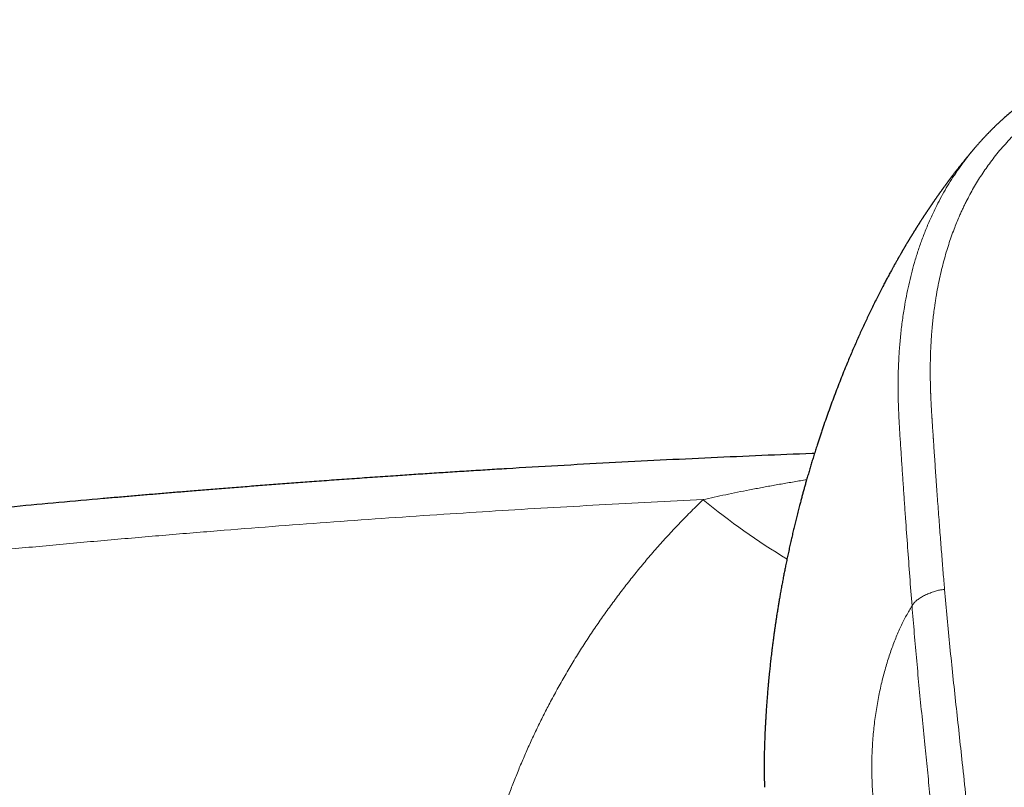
# Model space of a CAD drawing. Header units: millimetres. Extents: x 8 to 932, y 12 to 523.
# Tile 24 of 52: x 424 to 464, y 491 to 523. Entities that reach past the tile are written whole.
import ezdxf

# ---------------------------------------------------------------- set-up
doc = ezdxf.new("R2010")
doc.units = ezdxf.units.MM

msp = doc.modelspace()

# ---------------------------------------------------------------- linework, layer by layer
at = {"color": 7, "linetype": 'Continuous', "lineweight": 30}
msp.add_line((454.641, 491.933), (454.649, 491.429), dxfattribs=at)
at = {"color": 252, "linetype": 'Continuous', "lineweight": 0}
msp.add_arc((470.903, 526.071), 29.601, 230.669, 238.8096, dxfattribs=at)
at = {"color": 7, "linetype": 'Continuous', "lineweight": 30}
for points, knots in [([(479.5, 522.776), (479.418, 522.776), (479.175, 522.776), (478.775, 522.772), (478.305, 522.766), (477.845, 522.755), (477.397, 522.742), (476.96, 522.725), (476.52, 522.704), (476.076, 522.679), (475.63, 522.65), (475.194, 522.618), (474.77, 522.583), (474.356, 522.544), (473.954, 522.502), (473.563, 522.457), (473.183, 522.407), (472.815, 522.353), (472.461, 522.296), (472.12, 522.236), (471.794, 522.173), (471.48, 522.108), (471.183, 522.041), (470.901, 521.974), (470.635, 521.907), (470.382, 521.839), (470.141, 521.771), (469.912, 521.704), (469.7, 521.638), (469.503, 521.575), (469.322, 521.515), (469.15, 521.456), (468.99, 521.398), (468.833, 521.341), (468.681, 521.283), (468.536, 521.227), (468.403, 521.173), (468.283, 521.124), (468.18, 521.081), (468.094, 521.045), (468.023, 521.014), (467.96, 520.986), (467.906, 520.962), (467.86, 520.942), (467.79, 520.91), (467.727, 520.882), (467.669, 520.854), (467.642, 520.842), (467.61, 520.827), (467.568, 520.807), (467.515, 520.782), (467.452, 520.751), (467.38, 520.717), (467.302, 520.678), (467.216, 520.635), (467.124, 520.588), (467.028, 520.537), (466.928, 520.485), (466.826, 520.429), (466.718, 520.37), (466.605, 520.306), (466.489, 520.239), (466.343, 520.152), (466.174, 520.049), (465.983, 519.928), (465.803, 519.81), (465.634, 519.694), (465.474, 519.582), (465.323, 519.472), (465.18, 519.366), (465.046, 519.263), (464.921, 519.164), (464.804, 519.069), (464.684, 518.969), (464.562, 518.865), (464.439, 518.757), (464.347, 518.674), (464.281, 518.614), (464.239, 518.575), (464.202, 518.54), (464.169, 518.509), (464.141, 518.482), (464.111, 518.454), (464.075, 518.42), (464.032, 518.377), (463.98, 518.326), (463.913, 518.26), (463.834, 518.18), (463.745, 518.088), (463.657, 517.995), (463.569, 517.9), (463.482, 517.804), (463.41, 517.723), (463.367, 517.674), (463.353, 517.658)], [0, 0, 0, 0, 0.013765, 0.040555, 0.066759, 0.092339, 0.117288, 0.141637, 0.165416, 0.190948, 0.215857, 0.240166, 0.263894, 0.287038, 0.309594, 0.331557, 0.352925, 0.373695, 0.393866, 0.413089, 0.431708, 0.449696, 0.467031, 0.483109, 0.498548, 0.513338, 0.52747, 0.540938, 0.553741, 0.565208, 0.576092, 0.586395, 0.596119, 0.605265, 0.614955, 0.623897, 0.632089, 0.639529, 0.646213, 0.651204, 0.655666, 0.659597, 0.662996, 0.665859, 0.668298, 0.676268, 0.677811, 0.679429, 0.681444, 0.683891, 0.687465, 0.691569, 0.696149, 0.701207, 0.706742, 0.712755, 0.719246, 0.725617, 0.732388, 0.73956, 0.747133, 0.755094, 0.763071, 0.776888, 0.790156, 0.802872, 0.815032, 0.826637, 0.837691, 0.848386, 0.858521, 0.868098, 0.877136, 0.885728, 0.896331, 0.906201, 0.915339, 0.919023, 0.92255, 0.925693, 0.928389, 0.930687, 0.932953, 0.935947, 0.939671, 0.944124, 0.949309, 0.956918, 0.964782, 0.972632, 0.980468, 0.98829, 0.996098, 1, 1, 1, 1]), ([(463.316, 517.618), (463.315, 517.617), (463.308, 517.609), (463.295, 517.593), (463.276, 517.571), (463.251, 517.542), (463.219, 517.505), (463.185, 517.465), (463.155, 517.429), (463.13, 517.4), (463.112, 517.378), (463.094, 517.357), (463.077, 517.336), (463.058, 517.313), (463.036, 517.287), (463.011, 517.257), (462.985, 517.226), (462.96, 517.196), (462.938, 517.169), (462.92, 517.146), (462.903, 517.126), (462.888, 517.108), (462.873, 517.09), (462.858, 517.071), (462.841, 517.05), (462.819, 517.024), (462.794, 516.993), (462.768, 516.959), (462.743, 516.928), (462.72, 516.9), (462.702, 516.877), (462.686, 516.857), (462.671, 516.839), (462.657, 516.82), (462.641, 516.8), (462.622, 516.777), (462.6, 516.749), (462.577, 516.719), (462.554, 516.69), (462.534, 516.665), (462.517, 516.642), (462.502, 516.623), (462.488, 516.605), (462.471, 516.584), (462.451, 516.557), (462.425, 516.524), (462.396, 516.487), (462.367, 516.449), (462.341, 516.414), (462.321, 516.388), (462.306, 516.368), (462.295, 516.354), (462.284, 516.339), (462.273, 516.325), (462.26, 516.308), (462.245, 516.288), (462.227, 516.264), (462.207, 516.237), (462.186, 516.209), (462.167, 516.184), (462.151, 516.162), (462.138, 516.144), (462.126, 516.129), (462.115, 516.114), (462.102, 516.096), (462.087, 516.075), (462.067, 516.049), (462.045, 516.018), (462.021, 515.985), (461.996, 515.952), (461.974, 515.922), (461.955, 515.895), (461.937, 515.87), (461.919, 515.846), (461.901, 515.82), (461.88, 515.792), (461.859, 515.761), (461.837, 515.73), (461.816, 515.701), (461.797, 515.675), (461.781, 515.653), (461.767, 515.633), (461.754, 515.614), (461.741, 515.596), (461.726, 515.575), (461.709, 515.55), (461.689, 515.521), (461.667, 515.49), (461.646, 515.461), (461.629, 515.435), (461.614, 515.415), (461.602, 515.397), (461.59, 515.38), (461.578, 515.363), (461.565, 515.343), (461.55, 515.321), (461.534, 515.298), (461.517, 515.274), (461.5, 515.248), (461.483, 515.224), (461.468, 515.201), (461.453, 515.18), (461.439, 515.159), (461.426, 515.14), (461.412, 515.119), (461.395, 515.095), (461.378, 515.068), (461.359, 515.04), (461.339, 515.011), (461.321, 514.984), (461.305, 514.959), (461.291, 514.938), (461.278, 514.919), (461.265, 514.899), (461.25, 514.877), (461.234, 514.853), (461.216, 514.825), (461.195, 514.795), (461.175, 514.764), (461.157, 514.735), (461.141, 514.711), (461.127, 514.69), (461.114, 514.67), (461.1, 514.648), (461.084, 514.624), (461.066, 514.596), (461.046, 514.565), (461.025, 514.533), (461.007, 514.504), (460.993, 514.482), (460.981, 514.463), (460.97, 514.446), (460.959, 514.429), (460.947, 514.41), (460.933, 514.389), (460.919, 514.366), (460.904, 514.342), (460.888, 514.317), (460.872, 514.292), (460.857, 514.268), (460.844, 514.247), (460.832, 514.228), (460.821, 514.211), (460.811, 514.194), (460.799, 514.175), (460.784, 514.152), (460.767, 514.124), (460.748, 514.094), (460.73, 514.064), (460.714, 514.039), (460.701, 514.017), (460.69, 514), (460.681, 513.984), (460.672, 513.969), (460.662, 513.954), (460.652, 513.937), (460.639, 513.917), (460.624, 513.892), (460.608, 513.865), (460.591, 513.838), (460.576, 513.813), (460.563, 513.792), (460.55, 513.769), (460.535, 513.746), (460.519, 513.718), (460.503, 513.691), (460.485, 513.662), (460.467, 513.632), (460.45, 513.603), (460.435, 513.578), (460.422, 513.555), (460.41, 513.535), (460.398, 513.515), (460.384, 513.492), (460.369, 513.467), (460.352, 513.438), (460.334, 513.406), (460.315, 513.375), (460.3, 513.348), (460.287, 513.327), (460.277, 513.309), (460.268, 513.294), (460.259, 513.278), (460.248, 513.259), (460.235, 513.237), (460.217, 513.205), (460.195, 513.167), (460.172, 513.128), (460.153, 513.094), (460.136, 513.064), (460.12, 513.036), (460.103, 513.007), (460.08, 512.965), (460.052, 512.916), (460.018, 512.857), (459.987, 512.801), (459.959, 512.75), (459.931, 512.7), (459.901, 512.646), (459.869, 512.588), (459.837, 512.529), (459.799, 512.459), (459.755, 512.38), (459.71, 512.295), (459.666, 512.214), (459.624, 512.134), (459.58, 512.052), (459.537, 511.969), (459.432, 511.769), (459.264, 511.442), (459.043, 510.997), (458.827, 510.545), (458.62, 510.101), (458.416, 509.646), (458.215, 509.185), (458.039, 508.765), (457.886, 508.392), (457.757, 508.069), (457.63, 507.741), (457.504, 507.41), (457.38, 507.075), (457.259, 506.741), (457.14, 506.405), (457.043, 506.122), (456.967, 505.896), (456.911, 505.728), (456.857, 505.563), (456.81, 505.418), (456.77, 505.294), (456.737, 505.191), (456.705, 505.087), (456.671, 504.981), (456.629, 504.844), (456.577, 504.676), (456.518, 504.479), (456.46, 504.282), (456.402, 504.085), (456.349, 503.9), (456.301, 503.73), (456.258, 503.575), (456.216, 503.421), (456.174, 503.265), (456.131, 503.104), (456.092, 502.958), (456.058, 502.827), (456.029, 502.715), (456.001, 502.603), (455.973, 502.491), (455.945, 502.378), (455.917, 502.267), (455.882, 502.124), (455.84, 501.95), (455.791, 501.741), (455.742, 501.525), (455.692, 501.303), (455.642, 501.077), (455.594, 500.854), (455.549, 500.637), (455.507, 500.433), (455.468, 500.237), (455.43, 500.041), (455.392, 499.84), (455.354, 499.636), (455.317, 499.434), (455.283, 499.238), (455.256, 499.081), (455.236, 498.963), (455.222, 498.878), (455.208, 498.793), (455.193, 498.705), (455.179, 498.614), (455.164, 498.52), (455.15, 498.433), (455.138, 498.354), (455.127, 498.282), (455.116, 498.209), (455.105, 498.136), (455.094, 498.062), (455.083, 497.988), (455.069, 497.888), (455.051, 497.761), (455.03, 497.606), (455.012, 497.472), (454.996, 497.355), (454.983, 497.256), (454.971, 497.154), (454.957, 497.043), (454.942, 496.922), (454.926, 496.79), (454.912, 496.663), (454.898, 496.539), (454.885, 496.421), (454.872, 496.303), (454.862, 496.204), (454.853, 496.12), (454.846, 496.052), (454.839, 495.983), (454.833, 495.914), (454.826, 495.847), (454.82, 495.776), (454.813, 495.7), (454.805, 495.619), (454.798, 495.539), (454.79, 495.452), (454.782, 495.357), (454.774, 495.253), (454.765, 495.148), (454.757, 495.04), (454.749, 494.927), (454.74, 494.811), (454.732, 494.694), (454.726, 494.604), (454.722, 494.539), (454.719, 494.5), (454.717, 494.461), (454.714, 494.422), (454.712, 494.386), (454.71, 494.355), (454.709, 494.33), (454.708, 494.31), (454.707, 494.293), (454.706, 494.276), (454.704, 494.256), (454.703, 494.231), (454.701, 494.202), (454.699, 494.172), (454.698, 494.142), (454.696, 494.115), (454.695, 494.092), (454.694, 494.075), (454.693, 494.066), (454.693, 494.064)], [0, 0, 0, 0, 0.000243, 0.001388, 0.002615, 0.0041, 0.006358, 0.008798, 0.010984, 0.012416, 0.013629, 0.014765, 0.015899, 0.017123, 0.018591, 0.020275, 0.02209, 0.023874, 0.025277, 0.026516, 0.027611, 0.028602, 0.029587, 0.030573, 0.031699, 0.033087, 0.034886, 0.036768, 0.038538, 0.039994, 0.041294, 0.042288, 0.043274, 0.044269, 0.045299, 0.046515, 0.048113, 0.04976, 0.051345, 0.052768, 0.053923, 0.054897, 0.055867, 0.056836, 0.058302, 0.06007, 0.062123, 0.06427, 0.066107, 0.067656, 0.068444, 0.0692, 0.069955, 0.07071, 0.071526, 0.072579, 0.073884, 0.075327, 0.076797, 0.078167, 0.079298, 0.080186, 0.080977, 0.081762, 0.082543, 0.083689, 0.08506, 0.086645, 0.088425, 0.090246, 0.091784, 0.093127, 0.094382, 0.095613, 0.096879, 0.09836, 0.099935, 0.101563, 0.103064, 0.104408, 0.10554, 0.106497, 0.107438, 0.108378, 0.10933, 0.110586, 0.112128, 0.11372, 0.115264, 0.116555, 0.117556, 0.118407, 0.119252, 0.12009, 0.121035, 0.122234, 0.123352, 0.124567, 0.125856, 0.12711, 0.128151, 0.129302, 0.130272, 0.131241, 0.132235, 0.133417, 0.134812, 0.13615, 0.137609, 0.13904, 0.140237, 0.14122, 0.142156, 0.143083, 0.144155, 0.14536, 0.146705, 0.148211, 0.149845, 0.151228, 0.152347, 0.153338, 0.154317, 0.155333, 0.156541, 0.157868, 0.15938, 0.161045, 0.162463, 0.163519, 0.164336, 0.165148, 0.165959, 0.166832, 0.167941, 0.168985, 0.170142, 0.171367, 0.172623, 0.173704, 0.174784, 0.175608, 0.176417, 0.177231, 0.178089, 0.179175, 0.180531, 0.182017, 0.183484, 0.184683, 0.18568, 0.186478, 0.187196, 0.187908, 0.188614, 0.189356, 0.19034, 0.191525, 0.192891, 0.194163, 0.195311, 0.196335, 0.197235, 0.198447, 0.19969, 0.201056, 0.202323, 0.203793, 0.20519, 0.206371, 0.207372, 0.208317, 0.20922, 0.210219, 0.211409, 0.21278, 0.21428, 0.215821, 0.217082, 0.218027, 0.21876, 0.219488, 0.220212, 0.220986, 0.222019, 0.223333, 0.225378, 0.2273, 0.228835, 0.230027, 0.231299, 0.232687, 0.234161, 0.236858, 0.239554, 0.242223, 0.244409, 0.246554, 0.249056, 0.251733, 0.254408, 0.257079, 0.261159, 0.265118, 0.26851, 0.272049, 0.27575, 0.279453, 0.283157, 0.30234, 0.322658, 0.341373, 0.360682, 0.379557, 0.39901, 0.418562, 0.431917, 0.44521, 0.458444, 0.47213, 0.485603, 0.499094, 0.512604, 0.526148, 0.533111, 0.53968, 0.54624, 0.552792, 0.556906, 0.561017, 0.565124, 0.569246, 0.573612, 0.581417, 0.589162, 0.596911, 0.604664, 0.612519, 0.618638, 0.624694, 0.630746, 0.636792, 0.642987, 0.649581, 0.653942, 0.658305, 0.662669, 0.667034, 0.6714, 0.675848, 0.680046, 0.688098, 0.696143, 0.704413, 0.713211, 0.721906, 0.730672, 0.739096, 0.747112, 0.754308, 0.761839, 0.769755, 0.777572, 0.785459, 0.793096, 0.800282, 0.803539, 0.806796, 0.810051, 0.813332, 0.81694, 0.820607, 0.824157, 0.826946, 0.829736, 0.832525, 0.835316, 0.838162, 0.841092, 0.843782, 0.849738, 0.85568, 0.861618, 0.865172, 0.869138, 0.873042, 0.876887, 0.881882, 0.886933, 0.892018, 0.896556, 0.901067, 0.905576, 0.910087, 0.912503, 0.915201, 0.917859, 0.920435, 0.923005, 0.925575, 0.928605, 0.931703, 0.934886, 0.937723, 0.941717, 0.945709, 0.949701, 0.953732, 0.958124, 0.96263, 0.967075, 0.971519, 0.973, 0.974488, 0.97601, 0.977515, 0.978934, 0.980136, 0.981252, 0.982287, 0.983266, 0.984397, 0.985867, 0.98764, 0.989741, 0.992116, 0.994331, 0.996328, 0.998059, 0.999523, 1, 1, 1, 1]), ([(463.353, 517.658), (463.35, 517.655), (463.338, 517.642), (463.327, 517.628), (463.318, 517.617)], [0, 0, 0, 0, 0.2218879, 1, 1, 1, 1]), ([(456.697, 505.062), (456.666, 505.061), (455.947, 505.034), (454.538, 504.975), (452.467, 504.884), (450.389, 504.784), (448.301, 504.677), (446.206, 504.562), (444.549, 504.465), (443.334, 504.391), (442.568, 504.343), (441.81, 504.295), (441.06, 504.247), (440.319, 504.198), (439.543, 504.146), (438.735, 504.09), (437.895, 504.032), (437.068, 503.973), (436.272, 503.915), (435.507, 503.858), (434.773, 503.803), (434.05, 503.748), (433.337, 503.692), (432.634, 503.637), (431.941, 503.581), (431.278, 503.527), (430.643, 503.475), (430.034, 503.424), (429.43, 503.373), (428.827, 503.322), (428.224, 503.27), (427.22, 503.182), (425.814, 503.056), (424.08, 502.896), (422.866, 502.78), (422.17, 502.713), (421.92, 502.688), (421.671, 502.664), (421.419, 502.639), (421.161, 502.614), (420.892, 502.587), (420.612, 502.559), (420.32, 502.53), (420.017, 502.5), (419.704, 502.468), (419.38, 502.435), (419.044, 502.401), (418.692, 502.365), (418.323, 502.327), (417.937, 502.287), (417.539, 502.245), (417.129, 502.202), (416.706, 502.157), (416.272, 502.111), (415.826, 502.063), (415.368, 502.013), (414.898, 501.962), (414.416, 501.909), (413.923, 501.855), (413.427, 501.8), (412.93, 501.744), (412.432, 501.687), (411.923, 501.629), (411.404, 501.57), (410.863, 501.507), (410.3, 501.442), (409.715, 501.373), (409.118, 501.302), (408.509, 501.229), (407.888, 501.154), (407.268, 501.079), (406.649, 501.003), (406.031, 500.926), (405.403, 500.848), (404.765, 500.767), (404.116, 500.685), (403.457, 500.6), (402.787, 500.514), (402.107, 500.425), (401.416, 500.334), (400.72, 500.241), (400.017, 500.147), (399.309, 500.051), (398.591, 499.954), (398.109, 499.887), (397.866, 499.854)], [0, 0, 0, 0, 0.001581, 0.036396, 0.071362, 0.106479, 0.141748, 0.177167, 0.212738, 0.225814, 0.238795, 0.251631, 0.26432, 0.276864, 0.289263, 0.303688, 0.317911, 0.331932, 0.34575, 0.35836, 0.370797, 0.38306, 0.39515, 0.407066, 0.418809, 0.430378, 0.440831, 0.451139, 0.46137, 0.471602, 0.481833, 0.492065, 0.522762, 0.553459, 0.580474, 0.584719, 0.588964, 0.593209, 0.597455, 0.601805, 0.606395, 0.611171, 0.616134, 0.621283, 0.626619, 0.632141, 0.637849, 0.643744, 0.65012, 0.6567, 0.663485, 0.670475, 0.677669, 0.685068, 0.692671, 0.700479, 0.708492, 0.716709, 0.72513, 0.733756, 0.742077, 0.750579, 0.759263, 0.768129, 0.777176, 0.786971, 0.796969, 0.807173, 0.81758, 0.828192, 0.839008, 0.849393, 0.85996, 0.870709, 0.881638, 0.89275, 0.904043, 0.915517, 0.927173, 0.93901, 0.951029, 0.963009, 0.975165, 0.987495, 1, 1, 1, 1]), ([(454.694, 494.064), (454.69, 494.011), (454.681, 493.857), (454.667, 493.564), (454.653, 493.186), (454.643, 492.77), (454.639, 492.352), (454.64, 492.073), (454.641, 491.933)], [0, 0, 0, 0, 0.074267, 0.217938, 0.411464, 0.606293, 0.802461, 1, 1, 1, 1])]:
    msp.add_open_spline(points, degree=3, knots=knots, dxfattribs=at)
at = {"color": 252, "linetype": 'Continuous', "lineweight": 0}
for points, knots in [([(479.5, 522.227), (479.372, 522.226), (479.12, 522.225), (478.747, 522.221), (478.386, 522.216), (478.037, 522.208), (477.74, 522.2), (477.494, 522.193), (477.343, 522.187), (477.243, 522.184), (477.192, 522.182), (477.141, 522.18), (477.091, 522.178), (477.039, 522.175), (476.899, 522.169), (476.671, 522.159), (476.308, 522.14), (475.899, 522.115), (475.447, 522.083), (475.11, 522.057), (474.887, 522.037), (474.773, 522.027), (474.659, 522.017), (474.54, 522.005), (474.375, 521.989), (474.164, 521.967), (473.877, 521.934), (473.558, 521.895), (473.21, 521.847), (472.871, 521.796), (472.543, 521.741), (472.215, 521.681), (471.88, 521.614), (471.524, 521.536), (471.158, 521.449), (470.786, 521.352), (470.422, 521.249), (470.064, 521.139), (469.765, 521.041), (469.524, 520.956), (469.337, 520.888), (469.152, 520.818), (468.969, 520.747), (468.789, 520.673), (468.611, 520.598), (468.414, 520.511), (468.198, 520.412), (467.963, 520.299), (467.731, 520.181), (467.478, 520.046), (467.206, 519.893), (466.918, 519.719), (466.636, 519.539), (466.361, 519.352), (466.094, 519.16), (465.837, 518.961), (465.577, 518.75), (465.316, 518.523), (465.053, 518.278), (464.799, 518.026), (464.554, 517.765), (464.319, 517.499), (464.097, 517.229), (463.893, 516.965), (463.704, 516.703), (463.528, 516.444), (463.359, 516.179), (463.198, 515.908), (463.043, 515.632), (462.932, 515.419), (462.86, 515.274), (462.822, 515.197), (462.785, 515.12), (462.748, 515.042), (462.712, 514.964), (462.677, 514.886), (462.642, 514.807), (462.582, 514.671), (462.5, 514.476), (462.393, 514.204), (462.285, 513.911), (462.179, 513.596), (462.077, 513.268), (461.98, 512.925), (461.889, 512.569), (461.807, 512.206), (461.732, 511.836), (461.684, 511.566), (461.657, 511.399), (461.647, 511.336), (461.637, 511.274), (461.627, 511.211), (461.618, 511.148), (461.598, 511.006), (461.57, 510.796), (461.537, 510.515), (461.512, 510.269), (461.492, 510.047), (461.477, 509.85), (461.464, 509.653), (461.453, 509.46), (461.441, 509.221), (461.432, 508.934), (461.426, 508.591), (461.427, 508.241), (461.432, 507.884), (461.44, 507.632), (461.445, 507.487), (461.447, 507.453), (461.448, 507.418), (461.45, 507.382), (461.451, 507.346), (461.454, 507.292), (461.457, 507.219), (461.463, 507.101), (461.471, 506.951), (461.48, 506.796), (461.488, 506.663), (461.493, 506.583), (461.496, 506.537), (461.497, 506.525), (461.497, 506.519), (461.498, 506.512), (461.498, 506.505), (461.499, 506.498), (461.499, 506.489), (461.5, 506.472), (461.502, 506.443), (461.505, 506.402), (461.508, 506.353), (461.512, 506.292), (461.517, 506.217), (461.523, 506.127), (461.529, 506.026), (461.536, 505.919), (461.544, 505.808), (461.549, 505.721), (461.554, 505.657), (461.556, 505.618), (461.559, 505.579), (461.561, 505.544), (461.568, 505.437), (461.58, 505.261), (461.599, 504.97), (461.622, 504.64), (461.647, 504.274), (461.666, 504), (461.679, 503.818), (461.686, 503.725), (461.692, 503.632), (461.699, 503.533), (461.715, 503.323), (461.738, 503), (461.77, 502.572), (461.801, 502.151), (461.833, 501.739), (461.864, 501.338), (461.895, 500.95), (461.925, 500.574), (461.954, 500.21), (461.984, 499.856), (462.004, 499.624), (462.013, 499.509)], [0, 0, 0, 0, 0.00973, 0.019171, 0.028322, 0.037184, 0.045758, 0.050896, 0.055925, 0.057224, 0.058516, 0.0598, 0.061076, 0.062345, 0.063734, 0.071754, 0.07966, 0.091421, 0.102921, 0.114162, 0.117087, 0.119994, 0.122883, 0.12576, 0.129094, 0.13556, 0.141916, 0.151097, 0.160041, 0.168751, 0.177231, 0.185483, 0.194267, 0.203427, 0.213393, 0.223251, 0.233005, 0.242663, 0.25223, 0.257435, 0.262611, 0.267758, 0.272879, 0.277973, 0.283043, 0.288089, 0.294992, 0.301855, 0.308738, 0.315728, 0.324792, 0.333847, 0.342901, 0.351964, 0.361042, 0.369948, 0.378879, 0.388919, 0.39901, 0.409164, 0.41939, 0.429701, 0.43977, 0.449719, 0.458897, 0.468139, 0.477451, 0.486838, 0.496307, 0.505864, 0.508435, 0.511012, 0.513597, 0.516189, 0.518788, 0.521395, 0.524009, 0.526631, 0.534922, 0.543292, 0.553364, 0.563557, 0.573875, 0.585075, 0.596429, 0.607942, 0.619618, 0.631464, 0.633423, 0.635386, 0.637352, 0.639322, 0.641295, 0.643272, 0.65264, 0.661072, 0.669571, 0.675683, 0.681829, 0.688011, 0.694111, 0.699845, 0.710256, 0.72089, 0.731749, 0.742833, 0.754146, 0.755198, 0.756268, 0.757356, 0.758463, 0.759587, 0.760729, 0.763493, 0.766357, 0.771719, 0.777401, 0.780722, 0.784143, 0.784827, 0.78501, 0.785199, 0.785405, 0.785626, 0.785864, 0.786117, 0.786386, 0.787479, 0.788774, 0.790274, 0.791976, 0.794438, 0.797229, 0.800349, 0.803798, 0.807107, 0.81067, 0.811842, 0.81304, 0.814262, 0.81551, 0.816301, 0.824096, 0.831796, 0.843282, 0.854551, 0.865602, 0.868484, 0.87135, 0.874201, 0.877044, 0.880433, 0.893552, 0.906779, 0.919677, 0.932244, 0.944483, 0.956392, 0.967769, 0.978829, 0.989573, 1, 1, 1, 1]), ([(463.318, 517.617), (463.228, 517.511), (463.04, 517.29), (462.778, 516.95), (462.528, 516.601), (462.298, 516.255), (462.082, 515.905), (461.881, 515.551), (461.676, 515.16), (461.47, 514.731), (461.269, 514.264), (461.087, 513.795), (460.924, 513.325), (460.78, 512.86), (460.654, 512.398), (460.545, 511.94), (460.449, 511.483), (460.359, 510.982), (460.278, 510.436), (460.21, 509.847), (460.16, 509.259), (460.128, 508.671), (460.112, 508.081), (460.113, 507.492), (460.129, 506.881), (460.159, 506.256), (460.201, 505.615), (460.243, 504.978), (460.285, 504.34), (460.328, 503.7), (460.372, 503.058), (460.43, 502.235), (460.502, 501.229), (460.589, 500.036), (460.651, 499.235), (460.683, 498.834)], [0, 0, 0, 0, 0.02008, 0.042104, 0.062747, 0.083267, 0.103699, 0.124075, 0.144424, 0.170327, 0.196208, 0.22197, 0.247504, 0.272749, 0.297304, 0.321672, 0.345897, 0.369995, 0.401107, 0.432019, 0.462762, 0.493428, 0.524112, 0.554844, 0.585436, 0.619246, 0.652561, 0.685618, 0.718614, 0.751676, 0.784781, 0.817881, 0.878514, 0.939133, 1, 1, 1, 1]), ([(452.142, 503.175), (452.294, 503.209), (452.603, 503.279), (453.072, 503.379), (453.555, 503.479), (454.051, 503.578), (454.557, 503.674), (455.072, 503.768), (455.597, 503.86), (456.032, 503.934), (456.293, 503.976), (456.375, 503.989)], [0, 0, 0, 0, 0.10849, 0.219888, 0.334194, 0.451408, 0.571529, 0.692336, 0.815947, 0.942361, 1, 1, 1, 1]), ([(397.737, 498.087), (398.44, 498.185), (399.847, 498.38), (401.961, 498.664), (404.077, 498.941), (406.195, 499.211), (408.315, 499.473), (410.437, 499.728), (412.561, 499.975), (414.72, 500.218), (416.915, 500.458), (419.146, 500.692), (421.379, 500.919), (423.613, 501.137), (425.85, 501.347), (428.087, 501.548), (430.326, 501.741), (432.567, 501.926), (434.809, 502.102), (437.052, 502.27), (439.297, 502.429), (441.5, 502.577), (443.661, 502.715), (445.78, 502.842), (447.9, 502.961), (450.02, 503.073), (451.435, 503.141), (452.142, 503.175)], [0, 0, 0, 0, 0.039174, 0.078351, 0.117532, 0.156715, 0.195902, 0.235092, 0.274285, 0.31348, 0.354544, 0.395611, 0.43668, 0.47775, 0.518823, 0.559896, 0.600972, 0.642048, 0.683124, 0.724202, 0.765279, 0.806357, 0.845087, 0.883816, 0.922545, 0.961273, 1, 1, 1, 1]), ([(446.252, 464.906), (446.147, 465.103), (445.937, 465.496), (445.638, 466.092), (445.351, 466.691), (445.076, 467.294), (444.816, 467.897), (444.569, 468.5), (444.336, 469.103), (444.116, 469.71), (443.915, 470.298), (443.732, 470.868), (443.566, 471.419), (443.41, 471.972), (443.263, 472.528), (443.127, 473.087), (443, 473.649), (442.883, 474.214), (442.771, 474.806), (442.666, 475.426), (442.57, 476.074), (442.487, 476.722), (442.418, 477.371), (442.363, 478.017), (442.321, 478.66), (442.292, 479.3), (442.277, 479.94), (442.275, 480.555), (442.284, 481.146), (442.303, 481.714), (442.332, 482.281), (442.372, 482.847), (442.422, 483.413), (442.483, 483.978), (442.554, 484.543), (442.634, 485.096), (442.722, 485.636), (442.818, 486.164), (442.923, 486.691), (443.037, 487.216), (443.161, 487.74), (443.303, 488.294), (443.464, 488.877), (443.646, 489.49), (443.841, 490.097), (444.04, 490.677), (444.242, 491.23), (444.446, 491.758), (444.659, 492.283), (444.883, 492.805), (445.116, 493.324), (445.359, 493.839), (445.611, 494.351), (445.885, 494.883), (446.182, 495.432), (446.503, 495.998), (446.835, 496.558), (447.178, 497.111), (447.531, 497.655), (447.893, 498.189), (448.264, 498.713), (448.647, 499.232), (449.043, 499.748), (449.453, 500.261), (449.875, 500.768), (450.308, 501.266), (450.751, 501.756), (451.204, 502.238), (451.667, 502.712), (451.983, 503.02), (452.142, 503.175)], [0, 0, 0, 0, 0.015763, 0.031485, 0.047172, 0.062829, 0.078462, 0.093797, 0.10912, 0.124435, 0.139749, 0.153425, 0.167108, 0.180801, 0.194509, 0.208234, 0.221982, 0.235756, 0.249559, 0.265242, 0.280911, 0.296572, 0.312232, 0.327895, 0.343288, 0.358696, 0.374124, 0.389471, 0.403166, 0.41686, 0.430557, 0.444261, 0.457976, 0.471706, 0.485455, 0.499227, 0.5122, 0.525181, 0.538175, 0.551184, 0.564213, 0.577265, 0.592682, 0.608142, 0.62365, 0.638988, 0.652682, 0.666383, 0.680095, 0.693823, 0.707569, 0.72134, 0.735138, 0.748967, 0.764673, 0.780368, 0.79606, 0.811753, 0.827454, 0.842889, 0.858342, 0.87382, 0.88936, 0.905194, 0.921009, 0.936809, 0.952603, 0.968395, 0.984192, 1, 1, 1, 1]), ([(462.013, 499.509), (461.992, 499.507), (461.948, 499.503), (461.88, 499.494), (461.806, 499.481), (461.727, 499.463), (461.642, 499.44), (461.553, 499.413), (461.462, 499.381), (461.371, 499.345), (461.282, 499.307), (461.195, 499.265), (461.113, 499.221), (461.036, 499.175), (460.964, 499.128), (460.899, 499.081), (460.842, 499.034), (460.793, 498.989), (460.754, 498.947), (460.723, 498.907), (460.701, 498.87), (460.688, 498.846), (460.683, 498.834)], [0, 0, 0, 0, 0.035287, 0.072841, 0.114164, 0.159962, 0.210221, 0.26436, 0.321428, 0.380332, 0.440072, 0.499975, 0.559855, 0.619531, 0.678342, 0.735304, 0.789345, 0.839539, 0.885328, 0.926723, 0.964443, 1, 1, 1, 1]), ([(462.013, 499.509), (462.048, 499.119), (462.116, 498.337), (462.23, 497.162), (462.351, 495.983), (462.478, 494.801), (462.608, 493.615), (462.745, 492.355), (462.889, 491.02), (463.034, 489.607), (463.174, 488.189), (463.306, 486.837), (463.433, 485.552), (463.551, 484.336), (463.666, 483.116), (463.776, 481.892), (463.88, 480.664), (463.986, 479.359), (464.093, 477.976), (464.201, 476.515), (464.306, 475.048), (464.374, 474.067), (464.408, 473.576)], [0, 0, 0, 0, 0.046677, 0.093345, 0.140008, 0.186667, 0.233324, 0.279979, 0.334963, 0.389948, 0.444935, 0.499928, 0.546596, 0.593269, 0.639946, 0.686625, 0.733304, 0.779981, 0.834987, 0.889989, 0.944992, 1, 1, 1, 1]), ([(460.683, 498.834), (460.604, 498.705), (460.447, 498.446), (460.224, 498.003), (460.013, 497.523), (459.817, 497.004), (459.638, 496.452), (459.477, 495.868), (459.337, 495.255), (459.22, 494.614), (459.13, 493.948), (459.068, 493.259), (459.036, 492.549), (459.039, 491.821), (459.076, 491.077), (459.152, 490.322), (459.267, 489.558), (459.424, 488.788), (459.626, 488.017), (459.873, 487.247), (460.164, 486.483), (460.5, 485.727), (460.879, 484.985), (461.304, 484.259), (461.743, 483.59), (462.06, 483.176), (462.205, 482.987)], [0, 0, 0, 0, 0.041946, 0.083887, 0.125831, 0.167783, 0.209738, 0.251692, 0.293642, 0.335589, 0.37753, 0.419469, 0.461411, 0.503357, 0.545305, 0.587256, 0.629204, 0.671145, 0.713085, 0.755029, 0.796978, 0.83893, 0.88088, 0.922817, 0.964747, 1, 1, 1, 1]), ([(461.835, 486.842), (461.833, 486.864), (461.796, 487.239), (461.726, 487.965), (461.623, 489.018), (461.52, 490.065), (461.415, 491.107), (461.31, 492.146), (461.201, 493.217), (461.09, 494.32), (460.979, 495.454), (460.873, 496.584), (460.774, 497.712), (460.713, 498.459), (460.683, 498.834)], [0, 0, 0, 0, 0.005358, 0.091655, 0.17789, 0.264026, 0.350132, 0.436315, 0.522669, 0.617856, 0.713188, 0.808616, 0.904192, 1, 1, 1, 1])]:
    msp.add_open_spline(points, degree=3, knots=knots, dxfattribs=at)

doc.saveas('drawing.dxf')
